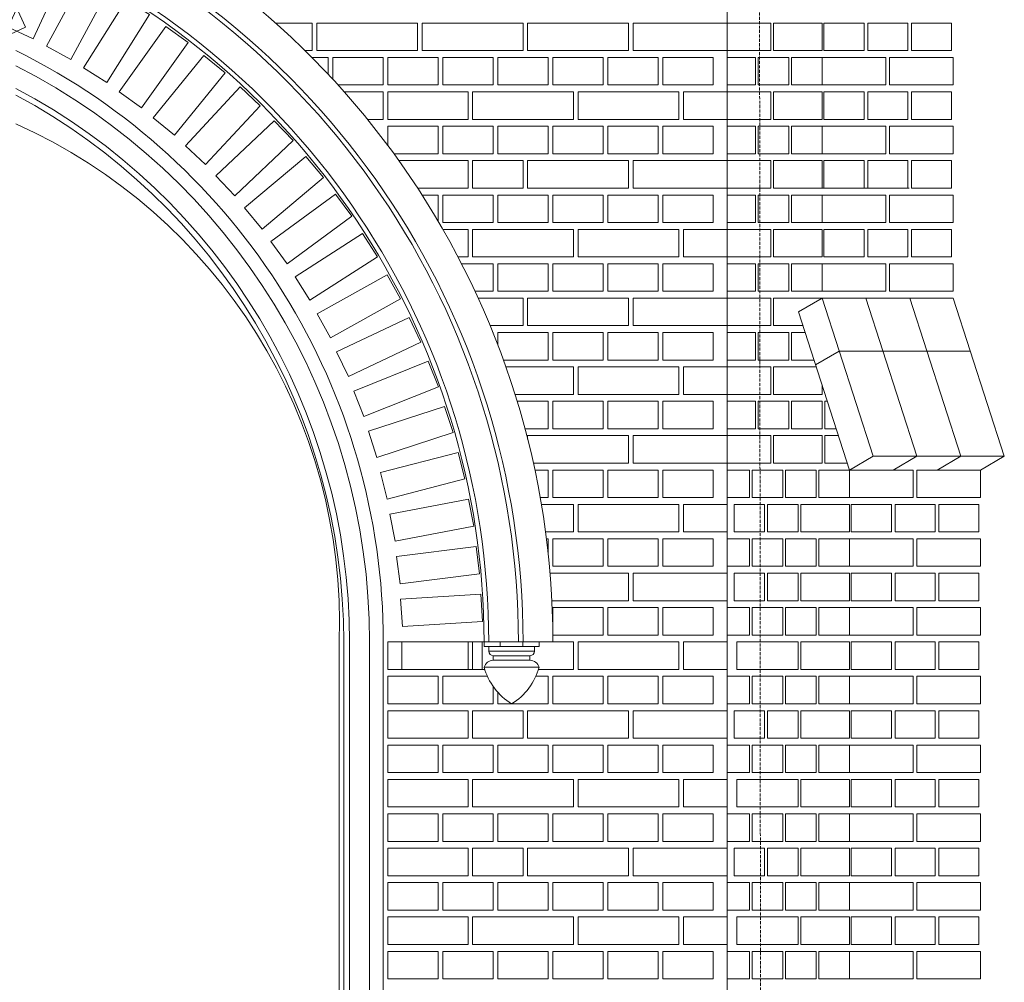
# Model space of a CAD drawing. Header units: millimetres. Extents: x -37887 to 94344, y -69777 to 116976.
# Tile 119 of 205: x 4408 to 6556, y 68209 to 70309. Entities that reach past the tile are written whole.
import ezdxf

# ---------------------------------------------------------------- set-up
doc = ezdxf.new("R2010")
doc.units = ezdxf.units.MM
doc.linetypes.add('Linia siatki', pattern=[19.05, 12.7, -3.175, 0, -3.175])
for name, color, linetype, lineweight in [('01_inwentaryzacja', 8, 'Continuous', 9), ('02_odbudowa', 7, 'Continuous', 30), ('S-GRID', 1, 'Continuous', 9)]:
    doc.layers.add(name, color=color, linetype=linetype, lineweight=lineweight)

# ---------------------------------------------------------------- blocks, each defined once
blk = doc.blocks.new('*U101')
at = {"layer": '01_inwentaryzacja'}
blk.add_lwpolyline([(-60, -87.5), (-60, 87.5), (0, 87.5), (0, -87.5), (-60, -87.5)], dxfattribs=at)
blk = doc.blocks.new('*U102')
at = {"layer": '02_odbudowa', "color": 0, "linetype": 'ByBlock', "lineweight": -2, "rotation": 90}
blk.add_blockref('*U101', (3473.8, 2629.4), dxfattribs=at)
blk = doc.blocks.new('*U97')
at = {"layer": '02_odbudowa', "rotation": 270}
blk.add_blockref('*U102', (-2629.4, 3473.8), dxfattribs=at)
blk = doc.blocks.new('*U98')
at = {"layer": '02_odbudowa', "color": 0, "linetype": 'ByBlock', "lineweight": -2}
for p, rotation in [((4383.9, 4050.1), 24.71035605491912), ((4295.3, 4005.9), 28.33755849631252), ((4209.7, 3956.1), 31.96476093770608), ((4127.4, 3901.1), 35.59196337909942), ((4048.8, 3841), 39.21916582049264), ((3974.1, 3776), 42.84636826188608), ((3903.7, 3706.4), 46.47357070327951), ((3837.9, 3632.5), 50.10077314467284), ((3776.8, 3554.6), 53.72797558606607), ((3720.8, 3473), 57.35517802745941), ((3670.1, 3388), 60.98238046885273), ((3624.8, 3300), 64.60958291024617), ((3585.2, 3209.3), 68.23678535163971), ((3551.5, 3116.2), 71.86398779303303), ((3523.6, 3021.2), 75.49119023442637), ((3501.9, 2924.6), 79.1183926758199), ((3486.3, 2826.9), 82.74559511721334), ((3476.9, 2728.4), 86.37279755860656), ((3473.8, 2629.4), 90)]:
    blk.add_blockref('*U97', p, dxfattribs=dict(at, rotation=rotation))
blk = doc.blocks.new('*U103')
at = {"layer": '01_inwentaryzacja'}
blk.add_lwpolyline([(-60, -87.5), (-60, 87.5), (0, 87.5), (0, -87.5), (-60, -87.5)], dxfattribs=at)
blk = doc.blocks.new('*U104')
at = {"layer": '02_odbudowa', "color": 0, "linetype": 'ByBlock', "lineweight": -2, "rotation": 90}
blk.add_blockref('*U103', (3473.8, 2629.4), dxfattribs=at)
blk = doc.blocks.new('*U99')
at = {"layer": '02_odbudowa', "rotation": 270}
blk.add_blockref('*U104', (-2629.4, 3473.8), dxfattribs=at)
blk = doc.blocks.new('*U100')
at = {"layer": '02_odbudowa', "color": 0, "linetype": 'ByBlock', "lineweight": -2}
for p, rotation in [((4383.9, 4050.1), 24.71035605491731), ((4295.3, 4005.9), 28.33755849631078), ((4209.7, 3956.1), 31.96476093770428), ((4127.4, 3901.1), 35.59196337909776), ((4048.8, 3841), 39.21916582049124), ((3974.1, 3776), 42.84636826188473), ((3903.7, 3706.4), 46.47357070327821), ((3837.9, 3632.5), 50.1007731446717), ((3776.8, 3554.6), 53.72797558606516), ((3720.8, 3473), 57.35517802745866), ((3670.1, 3388), 60.98238046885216), ((3624.8, 3300), 64.60958291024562), ((3585.2, 3209.3), 68.23678535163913), ((3551.5, 3116.2), 71.86398779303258), ((3523.6, 3021.2), 75.49119023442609), ((3501.9, 2924.6), 79.11839267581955), ((3486.3, 2826.9), 82.74559511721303), ((3476.9, 2728.4), 86.3727975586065), ((3473.8, 2629.4), 90)]:
    blk.add_blockref('*U99', p, dxfattribs=dict(at, rotation=rotation))

msp = doc.modelspace()

# ---------------------------------------------------------------- linework, layer by layer
at = {"layer": '01_inwentaryzacja'}
for p, q in [((5951.3, 71801.6), (5951.3, 66791.6)), ((6098.3, 69941.6), (6348.7, 69941.6)), ((6158.8, 69701.6), (6107.1, 69671.6)), ((6158.8, 69701.6), (6270.1, 69356.6)), ((6158.8, 69701.6), (6445, 69701.6)), ((6253.9, 69701.6), (6365.2, 69356.6)), ((6349.8, 69701.6), (6461.1, 69356.6)), ((6445, 69701.6), (6556.3, 69356.6)), ((6107.1, 69671.6), (6218.4, 69326.6)), ((6196.1, 69585.9), (6144.4, 69555.9)), ((6196.1, 69585.9), (6482.3, 69585.9)), ((6270.1, 69356.6), (6218.4, 69326.6)), ((6556.3, 69356.6), (6270.1, 69356.6)), ((6365.2, 69356.6), (6313.5, 69326.6)), ((6461.1, 69356.6), (6409.5, 69326.6)), ((6556.3, 69356.6), (6504.6, 69326.6)), ((5104.9, 66791.6), (5104.9, 68951.6)), ((5114.9, 66791.6), (5114.9, 68951.6)), ((5127.8, 68951.6), (5127.8, 66791.6)), ((5171.4, 68951.6), (5171.4, 66791.6)), ((5201.3, 68951.6), (5201.3, 66791.6)), ((5201.3, 68951.6), (5201.3, 66791.6)), ((5421.3, 68951.6), (5571.3, 68951.6)), ((5421.3, 68951.6), (5421.3, 68941.6)), ((5421.3, 68941.6), (5541.3, 68941.6)), ((5431.3, 68931.6), (5431.3, 68941.6)), ((5456.4, 68951.6), (5456.4, 68941.6)), ((5506.1, 68951.6), (5506.1, 68941.6)), ((5531.3, 68931.6), (5531.3, 68941.6)), ((5541.3, 68951.6), (5541.3, 68941.6)), ((5431.3, 68931.6), (5531.3, 68931.6)), ((5441.3, 68921.6), (5521.3, 68921.6)), ((5441.3, 68911.6), (5441.3, 68921.6)), ((5521.3, 68911.6), (5521.3, 68921.6)), ((5541.3, 68896.6), (5421.3, 68896.6)), ((5441.3, 68911.6), (5521.3, 68911.6))]:
    msp.add_line(p, q, dxfattribs=at)
for points in [[(5030.5, 70241.6), (5046.3, 70241.6), (5046.3, 70301.6), (4966.4, 70301.6)], [(5056.3, 70301.6), (5056.3, 70241.6), (5276.3, 70241.6), (5276.3, 70301.6), (5056.3, 70301.6)], [(5286.3, 70301.6), (5286.3, 70241.6), (5506.3, 70241.6), (5506.3, 70301.6), (5286.3, 70301.6)], [(5516.3, 70301.6), (5516.3, 70241.6), (5736.3, 70241.6), (5736.3, 70301.6), (5516.3, 70301.6)], [(5746.3, 70301.6), (5746.3, 70241.6), (5951.3, 70241.6), (5951.3, 70301.6), (5746.3, 70301.6)], [(6046.6, 70241.6), (6046.6, 70301.6), (5951.3, 70301.6), (5951.3, 70241.6), (6046.6, 70241.6)], [(6158.8, 70241.6), (6158.8, 70301.6), (6052.6, 70301.6), (6052.6, 70241.6), (6158.8, 70241.6)], [(6162.8, 70241.6), (6162.8, 70301.6), (6250.2, 70301.6), (6250.2, 70241.6), (6162.8, 70241.6)], [(6258.2, 70241.6), (6258.2, 70301.6), (6345.6, 70301.6), (6345.6, 70241.6), (6258.2, 70241.6)], [(6353.5, 70241.6), (6353.5, 70301.6), (6441, 70301.6), (6441, 70241.6), (6353.5, 70241.6)], [(5081.3, 70189.6), (5081.3, 70226.6), (5045.6, 70226.6)], [(5091.3, 70226.6), (5091.3, 70178.9)], [(5102.5, 70166.6), (5201.3, 70166.6), (5201.3, 70226.6), (5091.3, 70226.6)], [(5211.3, 70226.6), (5211.3, 70166.6), (5321.3, 70166.6), (5321.3, 70226.6), (5211.3, 70226.6)], [(5331.3, 70226.6), (5331.3, 70166.6), (5441.3, 70166.6), (5441.3, 70226.6), (5331.3, 70226.6)], [(5451.3, 70226.6), (5451.3, 70166.6), (5561.3, 70166.6), (5561.3, 70226.6), (5451.3, 70226.6)], [(5571.3, 70226.6), (5571.3, 70166.6), (5681.3, 70166.6), (5681.3, 70226.6), (5571.3, 70226.6)], [(5691.3, 70226.6), (5691.3, 70166.6), (5801.3, 70166.6), (5801.3, 70226.6), (5691.3, 70226.6)], [(5811.3, 70226.6), (5811.3, 70166.6), (5921.3, 70166.6), (5921.3, 70226.6), (5811.3, 70226.6)], [(5951.3, 70166.6), (6013.2, 70166.6), (6013.2, 70226.6), (5951.3, 70226.6), (5951.3, 70166.6)], [(6019.2, 70166.6), (6086, 70166.6), (6086, 70226.6), (6019.2, 70226.6), (6019.2, 70166.6)], [(6092.1, 70166.6), (6158.8, 70166.6), (6158.8, 70226.6), (6092.1, 70226.6), (6092.1, 70166.6)], [(6297.9, 70166.6), (6158.8, 70166.6), (6158.8, 70226.6), (6297.9, 70226.6), (6297.9, 70166.6)], [(6445, 70166.6), (6305.9, 70166.6), (6305.9, 70226.6), (6445, 70226.6), (6445, 70166.6)], [(5166.9, 70091.6), (5201.3, 70091.6), (5201.3, 70151.6), (5116, 70151.6)], [(5211.3, 70091.6), (5386.3, 70091.6), (5386.3, 70151.6), (5211.3, 70151.6), (5211.3, 70091.6)], [(5396.3, 70151.6), (5396.3, 70091.6), (5616.3, 70091.6), (5616.3, 70151.6), (5396.3, 70151.6)], [(5626.3, 70151.6), (5626.3, 70091.6), (5846.3, 70091.6), (5846.3, 70151.6), (5626.3, 70151.6)], [(5856.3, 70151.6), (5856.3, 70091.6), (5951.3, 70091.6), (5951.3, 70151.6), (5856.3, 70151.6)], [(6046.6, 70091.6), (6046.6, 70151.6), (5951.3, 70151.6), (5951.3, 70091.6), (6046.6, 70091.6)], [(6158.8, 70091.6), (6158.8, 70151.6), (6052.6, 70151.6), (6052.6, 70091.6), (6158.8, 70091.6)], [(6162.8, 70091.6), (6162.8, 70151.6), (6250.2, 70151.6), (6250.2, 70091.6), (6162.8, 70091.6)], [(6258.2, 70091.6), (6258.2, 70151.6), (6345.6, 70151.6), (6345.6, 70091.6), (6258.2, 70091.6)], [(6353.5, 70091.6), (6353.5, 70151.6), (6441, 70151.6), (6441, 70091.6), (6353.5, 70091.6)], [(5211.3, 70076.6), (5211.3, 70034.6)], [(5224.6, 70016.6), (5321.3, 70016.6), (5321.3, 70076.6), (5211.3, 70076.6)], [(5331.3, 70076.6), (5331.3, 70016.6), (5441.3, 70016.6), (5441.3, 70076.6), (5331.3, 70076.6)], [(5451.3, 70076.6), (5451.3, 70016.6), (5561.3, 70016.6), (5561.3, 70076.6), (5451.3, 70076.6)], [(5571.3, 70076.6), (5571.3, 70016.6), (5681.3, 70016.6), (5681.3, 70076.6), (5571.3, 70076.6)], [(5691.3, 70076.6), (5691.3, 70016.6), (5801.3, 70016.6), (5801.3, 70076.6), (5691.3, 70076.6)], [(5811.3, 70076.6), (5811.3, 70016.6), (5921.3, 70016.6), (5921.3, 70076.6), (5811.3, 70076.6)], [(5951.3, 70016.6), (6013.2, 70016.6), (6013.2, 70076.6), (5951.3, 70076.6), (5951.3, 70016.6)], [(6019.2, 70016.6), (6086, 70016.6), (6086, 70076.6), (6019.2, 70076.6), (6019.2, 70016.6)], [(6092.1, 70016.6), (6158.8, 70016.6), (6158.8, 70076.6), (6092.1, 70076.6), (6092.1, 70016.6)], [(6297.9, 70016.6), (6158.8, 70016.6), (6158.8, 70076.6), (6297.9, 70076.6), (6297.9, 70016.6)], [(6445, 70016.6), (6305.9, 70016.6), (6305.9, 70076.6), (6445, 70076.6), (6445, 70016.6)], [(5276.3, 69941.6), (5386.3, 69941.6), (5386.3, 70001.6), (5235.4, 70001.6)], [(5396.3, 70001.6), (5396.3, 69941.6), (5506.3, 69941.6), (5506.3, 70001.6), (5396.3, 70001.6)], [(5516.3, 70001.6), (5516.3, 69941.6), (5736.3, 69941.6), (5736.3, 70001.6), (5516.3, 70001.6)], [(5746.3, 70001.6), (5746.3, 69941.6), (5951.3, 69941.6), (5951.3, 70001.6), (5746.3, 70001.6)], [(6046.6, 69941.6), (6046.6, 70001.6), (5951.3, 70001.6), (5951.3, 69941.6), (6046.6, 69941.6)], [(6158.8, 69941.6), (6158.8, 70001.6), (6052.6, 70001.6), (6052.6, 69941.6), (6158.8, 69941.6)], [(6162.8, 69941.6), (6162.8, 70001.6), (6250.2, 70001.6), (6250.2, 69941.6), (6162.8, 69941.6)], [(6258.2, 69941.6), (6258.2, 70001.6), (6345.6, 70001.6), (6345.6, 69941.6), (6258.2, 69941.6)], [(6353.5, 69941.6), (6353.5, 70001.6), (6441, 70001.6), (6441, 69941.6), (6353.5, 69941.6)], [(5321.3, 69869.2), (5321.3, 69926.6), (5286, 69926.6)], [(5331.3, 69926.6), (5331.3, 69866.6), (5441.3, 69866.6), (5441.3, 69926.6), (5331.3, 69926.6)], [(5451.3, 69926.6), (5451.3, 69866.6), (5561.3, 69866.6), (5561.3, 69926.6), (5451.3, 69926.6)], [(5571.3, 69926.6), (5571.3, 69866.6), (5681.3, 69866.6), (5681.3, 69926.6), (5571.3, 69926.6)], [(5691.3, 69926.6), (5691.3, 69866.6), (5801.3, 69866.6), (5801.3, 69926.6), (5691.3, 69926.6)], [(5811.3, 69926.6), (5811.3, 69866.6), (5921.3, 69866.6), (5921.3, 69926.6), (5811.3, 69926.6)], [(5951.3, 69866.6), (6013.2, 69866.6), (6013.2, 69926.6), (5951.3, 69926.6), (5951.3, 69866.6)], [(6019.2, 69866.6), (6086, 69866.6), (6086, 69926.6), (6019.2, 69926.6), (6019.2, 69866.6)], [(6092.1, 69866.6), (6158.8, 69866.6), (6158.8, 69926.6), (6092.1, 69926.6), (6092.1, 69866.6)], [(6297.9, 69866.6), (6158.8, 69866.6), (6158.8, 69926.6), (6297.9, 69926.6), (6297.9, 69866.6)], [(6445, 69866.6), (6305.9, 69866.6), (6305.9, 69926.6), (6445, 69926.6), (6445, 69866.6)], [(5364.4, 69791.6), (5386.3, 69791.6), (5386.3, 69851.6), (5331.5, 69851.6)], [(5396.3, 69851.6), (5396.3, 69791.6), (5616.3, 69791.6), (5616.3, 69851.6), (5396.3, 69851.6)], [(5626.3, 69851.6), (5626.3, 69791.6), (5846.3, 69791.6), (5846.3, 69851.6), (5626.3, 69851.6)], [(5856.3, 69851.6), (5856.3, 69791.6), (5951.3, 69791.6), (5951.3, 69851.6), (5856.3, 69851.6)], [(6046.6, 69791.6), (6046.6, 69851.6), (5951.3, 69851.6), (5951.3, 69791.6), (6046.6, 69791.6)], [(6158.8, 69791.6), (6158.8, 69851.6), (6052.6, 69851.6), (6052.6, 69791.6), (6158.8, 69791.6)], [(6162.8, 69791.6), (6162.8, 69851.6), (6250.2, 69851.6), (6250.2, 69791.6), (6162.8, 69791.6)], [(6258.2, 69791.6), (6258.2, 69851.6), (6345.6, 69851.6), (6345.6, 69791.6), (6258.2, 69791.6)], [(6353.5, 69791.6), (6353.5, 69851.6), (6441, 69851.6), (6441, 69791.6), (6353.5, 69791.6)], [(5401.6, 69716.6), (5441.3, 69716.6), (5441.3, 69776.6), (5372.2, 69776.6)], [(5451.3, 69776.6), (5451.3, 69716.6), (5561.3, 69716.6), (5561.3, 69776.6), (5451.3, 69776.6)], [(5571.3, 69776.6), (5571.3, 69716.6), (5681.3, 69716.6), (5681.3, 69776.6), (5571.3, 69776.6)], [(5691.3, 69776.6), (5691.3, 69716.6), (5801.3, 69716.6), (5801.3, 69776.6), (5691.3, 69776.6)], [(5811.3, 69776.6), (5811.3, 69716.6), (5921.3, 69716.6), (5921.3, 69776.6), (5811.3, 69776.6)], [(5951.3, 69716.6), (6013.2, 69716.6), (6013.2, 69776.6), (5951.3, 69776.6), (5951.3, 69716.6)], [(6019.2, 69716.6), (6086, 69716.6), (6086, 69776.6), (6019.2, 69776.6), (6019.2, 69716.6)], [(6092.1, 69716.6), (6158.8, 69716.6), (6158.8, 69776.6), (6092.1, 69776.6), (6092.1, 69716.6)], [(6297.9, 69716.6), (6158.8, 69716.6), (6158.8, 69776.6), (6297.9, 69776.6), (6297.9, 69716.6)], [(6445, 69716.6), (6305.9, 69716.6), (6305.9, 69776.6), (6445, 69776.6), (6445, 69716.6)], [(5434.5, 69641.6), (5506.3, 69641.6), (5506.3, 69701.6), (5408.5, 69701.6)], [(5516.3, 69701.6), (5516.3, 69641.6), (5736.3, 69641.6), (5736.3, 69701.6), (5516.3, 69701.6)], [(5746.3, 69701.6), (5746.3, 69641.6), (5951.3, 69641.6), (5951.3, 69701.6), (5746.3, 69701.6)], [(6046.6, 69641.6), (6046.6, 69701.6), (5951.3, 69701.6), (5951.3, 69641.6), (6046.6, 69641.6)], [(6158.8, 69701.6), (6158.8, 69701.6), (6052.6, 69701.6), (6052.6, 69641.6), (6116.8, 69641.6)], [(5441.3, 69624.9), (5441.3, 69626.6), (5440.6, 69626.6)], [(5451.3, 69626.6), (5451.3, 69599.5)], [(5463.5, 69566.6), (5561.3, 69566.6), (5561.3, 69626.6), (5451.3, 69626.6)], [(5571.3, 69626.6), (5571.3, 69566.6), (5681.3, 69566.6), (5681.3, 69626.6), (5571.3, 69626.6)], [(5691.3, 69626.6), (5691.3, 69566.6), (5801.3, 69566.6), (5801.3, 69626.6), (5691.3, 69626.6)], [(5811.3, 69626.6), (5811.3, 69566.6), (5921.3, 69566.6), (5921.3, 69626.6), (5811.3, 69626.6)], [(5951.3, 69566.6), (6013.2, 69566.6), (6013.2, 69626.6), (5951.3, 69626.6), (5951.3, 69566.6)], [(6019.2, 69566.6), (6086, 69566.6), (6086, 69626.6), (6019.2, 69626.6), (6019.2, 69566.6)], [(6121.6, 69626.6), (6092.1, 69626.6), (6092.1, 69566.6)], [(6092.1, 69566.6), (6141, 69566.6)], [(5488.8, 69491.6), (5616.3, 69491.6), (5616.3, 69551.6), (5468.9, 69551.6)], [(5626.3, 69551.6), (5626.3, 69491.6), (5846.3, 69491.6), (5846.3, 69551.6), (5626.3, 69551.6)], [(5856.3, 69551.6), (5856.3, 69491.6), (5951.3, 69491.6), (5951.3, 69551.6), (5856.3, 69551.6)], [(6046.6, 69491.6), (6046.6, 69551.6), (5951.3, 69551.6), (5951.3, 69491.6), (6046.6, 69491.6)], [(6145.8, 69551.6), (6052.6, 69551.6), (6052.6, 69491.6), (6158.8, 69491.6)], [(6158.8, 69491.6), (6158.8, 69511.4)], [(5510.5, 69416.6), (5561.3, 69416.6), (5561.3, 69476.6), (5493.4, 69476.6)], [(5571.3, 69476.6), (5571.3, 69416.6), (5681.3, 69416.6), (5681.3, 69476.6), (5571.3, 69476.6)], [(5691.3, 69476.6), (5691.3, 69416.6), (5801.3, 69416.6), (5801.3, 69476.6), (5691.3, 69476.6)], [(5811.3, 69476.6), (5811.3, 69416.6), (5921.3, 69416.6), (5921.3, 69476.6), (5811.3, 69476.6)], [(5951.3, 69416.6), (6013.2, 69416.6), (6013.2, 69476.6), (5951.3, 69476.6), (5951.3, 69416.6)], [(6019.2, 69416.6), (6086, 69416.6), (6086, 69476.6), (6019.2, 69476.6), (6019.2, 69416.6)], [(6092.1, 69416.6), (6158.8, 69416.6), (6158.8, 69476.6), (6092.1, 69476.6), (6092.1, 69416.6)], [(6170, 69476.6), (6164.9, 69476.6), (6164.9, 69416.6)], [(6164.9, 69416.6), (6189.4, 69416.6)], [(5516.3, 69401.6), (5516.3, 69394.2)], [(5528.7, 69341.6), (5736.3, 69341.6), (5736.3, 69401.6), (5516.3, 69401.6)], [(5746.3, 69401.6), (5746.3, 69341.6), (5951.3, 69341.6), (5951.3, 69401.6), (5746.3, 69401.6)], [(6046.6, 69341.6), (6046.6, 69401.6), (5951.3, 69401.6), (5951.3, 69341.6), (6046.6, 69341.6)], [(6158.8, 69341.6), (6158.8, 69401.6), (6052.6, 69401.6), (6052.6, 69341.6), (6158.8, 69341.6)], [(6194.2, 69401.6), (6164.9, 69401.6), (6164.9, 69341.6)], [(5543.6, 69266.6), (5561.3, 69266.6), (5561.3, 69326.6), (5532, 69326.6)], [(5571.3, 69326.6), (5571.3, 69266.6), (5681.3, 69266.6), (5681.3, 69326.6), (5571.3, 69326.6)], [(5691.3, 69326.6), (5691.3, 69266.6), (5801.3, 69266.6), (5801.3, 69326.6), (5691.3, 69326.6)], [(5811.3, 69326.6), (5811.3, 69266.6), (5921.3, 69266.6), (5921.3, 69326.6), (5811.3, 69326.6)], [(5951.3, 69266.6), (6000, 69266.6), (6000, 69326.6), (5951.3, 69326.6), (5951.3, 69266.6)], [(6006.1, 69266.6), (6072.8, 69266.6), (6072.8, 69326.6), (6006.1, 69326.6), (6006.1, 69266.6)], [(6078.9, 69266.6), (6145.6, 69266.6), (6145.6, 69326.6), (6078.9, 69326.6), (6078.9, 69266.6)], [(6151.7, 69266.6), (6218.4, 69266.6), (6218.4, 69326.6), (6151.7, 69326.6), (6151.7, 69266.6)], [(6164.9, 69341.6), (6213.6, 69341.6)], [(6357.5, 69266.6), (6218.4, 69266.6), (6218.4, 69326.6), (6357.5, 69326.6), (6357.5, 69266.6)], [(6504.6, 69266.6), (6365.5, 69266.6), (6365.5, 69326.6), (6504.6, 69326.6), (6504.6, 69266.6)], [(5555.3, 69191.6), (5616.3, 69191.6), (5616.3, 69251.6), (5546.2, 69251.6)], [(5626.3, 69251.6), (5626.3, 69191.6), (5846.3, 69191.6), (5846.3, 69251.6), (5626.3, 69251.6)], [(5856.3, 69251.6), (5856.3, 69191.6), (5951.3, 69191.6), (5951.3, 69251.6), (5856.3, 69251.6)], [(5966.6, 69191.6), (6033.4, 69191.6), (6033.4, 69251.6), (5966.6, 69251.6), (5966.6, 69191.6)], [(6039.4, 69191.6), (6106.2, 69191.6), (6106.2, 69251.6), (6039.4, 69251.6), (6039.4, 69191.6)], [(6218.4, 69191.6), (6218.4, 69251.6), (6112.2, 69251.6), (6112.2, 69191.6), (6218.4, 69191.6)], [(6222.4, 69191.6), (6222.4, 69251.6), (6309.8, 69251.6), (6309.8, 69191.6), (6222.4, 69191.6)], [(6317.8, 69191.6), (6317.8, 69251.6), (6405.2, 69251.6), (6405.2, 69191.6), (6317.8, 69191.6)], [(6413.2, 69191.6), (6413.2, 69251.6), (6500.6, 69251.6), (6500.6, 69191.6), (6413.2, 69191.6)], [(5561.3, 69141.5), (5561.3, 69176.6), (5557.2, 69176.6)], [(5571.3, 69176.6), (5571.3, 69116.6), (5681.3, 69116.6), (5681.3, 69176.6), (5571.3, 69176.6)], [(5691.3, 69176.6), (5691.3, 69116.6), (5801.3, 69116.6), (5801.3, 69176.6), (5691.3, 69176.6)], [(5811.3, 69176.6), (5811.3, 69116.6), (5921.3, 69116.6), (5921.3, 69176.6), (5811.3, 69176.6)], [(5951.3, 69116.6), (6000, 69116.6), (6000, 69176.6), (5951.3, 69176.6), (5951.3, 69116.6)], [(6006.1, 69116.6), (6072.8, 69116.6), (6072.8, 69176.6), (6006.1, 69176.6), (6006.1, 69116.6)], [(6078.9, 69116.6), (6145.6, 69116.6), (6145.6, 69176.6), (6078.9, 69176.6), (6078.9, 69116.6)], [(6151.7, 69116.6), (6218.4, 69116.6), (6218.4, 69176.6), (6151.7, 69176.6), (6151.7, 69116.6)], [(6357.5, 69116.6), (6218.4, 69116.6), (6218.4, 69176.6), (6357.5, 69176.6), (6357.5, 69116.6)], [(6504.6, 69116.6), (6365.5, 69116.6), (6365.5, 69176.6), (6504.6, 69176.6), (6504.6, 69116.6)], [(5569, 69041.6), (5736.3, 69041.6), (5736.3, 69101.6), (5565, 69101.6)], [(5746.3, 69101.6), (5746.3, 69041.6), (5951.3, 69041.6), (5951.3, 69101.6), (5746.3, 69101.6)], [(5966.6, 69041.6), (6033.4, 69041.6), (6033.4, 69101.6), (5966.6, 69101.6), (5966.6, 69041.6)], [(6039.4, 69041.6), (6106.2, 69041.6), (6106.2, 69101.6), (6039.4, 69101.6), (6039.4, 69041.6)], [(6218.4, 69041.6), (6218.4, 69101.6), (6112.2, 69101.6), (6112.2, 69041.6), (6218.4, 69041.6)], [(6222.4, 69041.6), (6222.4, 69101.6), (6309.8, 69101.6), (6309.8, 69041.6), (6222.4, 69041.6)], [(6317.8, 69041.6), (6317.8, 69101.6), (6405.2, 69101.6), (6405.2, 69041.6), (6317.8, 69041.6)], [(6413.2, 69041.6), (6413.2, 69101.6), (6500.6, 69101.6), (6500.6, 69041.6), (6413.2, 69041.6)], [(5571.3, 69026.6), (5571.3, 68966.6), (5681.3, 68966.6), (5681.3, 69026.6), (5571.3, 69026.6)], [(5691.3, 69026.6), (5691.3, 68966.6), (5801.3, 68966.6), (5801.3, 69026.6), (5691.3, 69026.6)], [(5811.3, 69026.6), (5811.3, 68966.6), (5921.3, 68966.6), (5921.3, 69026.6), (5811.3, 69026.6)], [(5951.3, 68966.6), (6000, 68966.6), (6000, 69026.6), (5951.3, 69026.6), (5951.3, 68966.6)], [(6006.1, 68966.6), (6072.8, 68966.6), (6072.8, 69026.6), (6006.1, 69026.6), (6006.1, 68966.6)], [(6078.9, 68966.6), (6145.6, 68966.6), (6145.6, 69026.6), (6078.9, 69026.6), (6078.9, 68966.6)], [(6151.7, 68966.6), (6218.4, 68966.6), (6218.4, 69026.6), (6151.7, 69026.6), (6151.7, 68966.6)], [(6357.5, 68966.6), (6218.4, 68966.6), (6218.4, 69026.6), (6357.5, 69026.6), (6357.5, 68966.6)], [(6504.6, 68966.6), (6365.5, 68966.6), (6365.5, 69026.6), (6504.6, 69026.6), (6504.6, 68966.6)], [(5211.3, 68891.6), (5386.3, 68891.6), (5386.3, 68951.6), (5211.3, 68951.6), (5211.3, 68891.6)], [(5396.3, 68951.6), (5396.3, 68891.6), (5422.8, 68891.6)], [(5539.8, 68891.6), (5616.3, 68891.6), (5616.3, 68951.6), (5396.3, 68951.6)], [(5626.3, 68951.6), (5626.3, 68891.6), (5846.3, 68891.6), (5846.3, 68951.6), (5626.3, 68951.6)], [(5856.3, 68951.6), (5856.3, 68891.6), (5951.3, 68891.6), (5951.3, 68951.6), (5856.3, 68951.6)], [(6106.2, 68891.6), (6106.2, 68951.6), (5972.7, 68951.6), (5972.7, 68891.6), (6106.2, 68891.6)], [(6218.4, 68891.6), (6218.4, 68951.6), (6112.2, 68951.6), (6112.2, 68891.6), (6218.4, 68891.6)], [(6222.4, 68891.6), (6222.4, 68951.6), (6309.8, 68951.6), (6309.8, 68891.6), (6222.4, 68891.6)], [(6317.8, 68891.6), (6317.8, 68951.6), (6405.2, 68951.6), (6405.2, 68891.6), (6317.8, 68891.6)], [(6413.2, 68891.6), (6413.2, 68951.6), (6500.6, 68951.6), (6500.6, 68891.6), (6413.2, 68891.6)], [(5211.3, 68876.6), (5211.3, 68816.6), (5321.3, 68816.6), (5321.3, 68876.6), (5211.3, 68876.6)], [(5331.3, 68876.6), (5331.3, 68816.6), (5441.3, 68816.6), (5441.3, 68854.2)], [(5428.5, 68876.6), (5331.3, 68876.6)], [(5451.3, 68841.6), (5451.3, 68816.6), (5561.3, 68816.6), (5561.3, 68876.6), (5534.1, 68876.6)], [(5571.3, 68876.6), (5571.3, 68816.6), (5681.3, 68816.6), (5681.3, 68876.6), (5571.3, 68876.6)], [(5691.3, 68876.6), (5691.3, 68816.6), (5801.3, 68816.6), (5801.3, 68876.6), (5691.3, 68876.6)], [(5811.3, 68876.6), (5811.3, 68816.6), (5921.3, 68816.6), (5921.3, 68876.6), (5811.3, 68876.6)], [(5951.3, 68816.6), (6000, 68816.6), (6000, 68876.6), (5951.3, 68876.6), (5951.3, 68816.6)], [(6006.1, 68816.6), (6072.8, 68816.6), (6072.8, 68876.6), (6006.1, 68876.6), (6006.1, 68816.6)], [(6078.9, 68816.6), (6145.6, 68816.6), (6145.6, 68876.6), (6078.9, 68876.6), (6078.9, 68816.6)], [(6151.7, 68816.6), (6218.4, 68816.6), (6218.4, 68876.6), (6151.7, 68876.6), (6151.7, 68816.6)], [(6357.5, 68816.6), (6218.4, 68816.6), (6218.4, 68876.6), (6357.5, 68876.6), (6357.5, 68816.6)], [(6504.6, 68816.6), (6365.5, 68816.6), (6365.5, 68876.6), (6504.6, 68876.6), (6504.6, 68816.6)], [(5211.3, 68741.6), (5386.3, 68741.6), (5386.3, 68801.6), (5211.3, 68801.6), (5211.3, 68741.6)], [(5396.3, 68801.6), (5396.3, 68741.6), (5506.3, 68741.6), (5506.3, 68801.6), (5396.3, 68801.6)], [(5516.3, 68801.6), (5516.3, 68741.6), (5736.3, 68741.6), (5736.3, 68801.6), (5516.3, 68801.6)], [(5746.3, 68801.6), (5746.3, 68741.6), (5951.3, 68741.6), (5951.3, 68801.6), (5746.3, 68801.6)], [(5966.6, 68741.6), (6033.4, 68741.6), (6033.4, 68801.6), (5966.6, 68801.6), (5966.6, 68741.6)], [(6039.4, 68741.6), (6106.2, 68741.6), (6106.2, 68801.6), (6039.4, 68801.6), (6039.4, 68741.6)], [(6218.4, 68741.6), (6218.4, 68801.6), (6112.2, 68801.6), (6112.2, 68741.6), (6218.4, 68741.6)], [(6222.4, 68741.6), (6222.4, 68801.6), (6309.8, 68801.6), (6309.8, 68741.6), (6222.4, 68741.6)], [(6317.8, 68741.6), (6317.8, 68801.6), (6405.2, 68801.6), (6405.2, 68741.6), (6317.8, 68741.6)], [(6413.2, 68741.6), (6413.2, 68801.6), (6500.6, 68801.6), (6500.6, 68741.6), (6413.2, 68741.6)], [(5211.3, 68726.6), (5211.3, 68666.6), (5321.3, 68666.6), (5321.3, 68726.6), (5211.3, 68726.6)], [(5331.3, 68726.6), (5331.3, 68666.6), (5441.3, 68666.6), (5441.3, 68726.6), (5331.3, 68726.6)], [(5451.3, 68726.6), (5451.3, 68666.6), (5561.3, 68666.6), (5561.3, 68726.6), (5451.3, 68726.6)], [(5571.3, 68726.6), (5571.3, 68666.6), (5681.3, 68666.6), (5681.3, 68726.6), (5571.3, 68726.6)], [(5691.3, 68726.6), (5691.3, 68666.6), (5801.3, 68666.6), (5801.3, 68726.6), (5691.3, 68726.6)], [(5811.3, 68726.6), (5811.3, 68666.6), (5921.3, 68666.6), (5921.3, 68726.6), (5811.3, 68726.6)], [(5951.3, 68666.6), (6000, 68666.6), (6000, 68726.6), (5951.3, 68726.6), (5951.3, 68666.6)], [(6006.1, 68666.6), (6072.8, 68666.6), (6072.8, 68726.6), (6006.1, 68726.6), (6006.1, 68666.6)], [(6078.9, 68666.6), (6145.6, 68666.6), (6145.6, 68726.6), (6078.9, 68726.6), (6078.9, 68666.6)], [(6151.7, 68666.6), (6218.4, 68666.6), (6218.4, 68726.6), (6151.7, 68726.6), (6151.7, 68666.6)], [(6357.5, 68666.6), (6218.4, 68666.6), (6218.4, 68726.6), (6357.5, 68726.6), (6357.5, 68666.6)], [(6504.6, 68666.6), (6365.5, 68666.6), (6365.5, 68726.6), (6504.6, 68726.6), (6504.6, 68666.6)], [(5211.3, 68591.6), (5386.3, 68591.6), (5386.3, 68651.6), (5211.3, 68651.6), (5211.3, 68591.6)], [(5396.3, 68651.6), (5396.3, 68591.6), (5616.3, 68591.6), (5616.3, 68651.6), (5396.3, 68651.6)], [(5626.3, 68651.6), (5626.3, 68591.6), (5846.3, 68591.6), (5846.3, 68651.6), (5626.3, 68651.6)], [(5856.3, 68651.6), (5856.3, 68591.6), (5951.3, 68591.6), (5951.3, 68651.6), (5856.3, 68651.6)], [(6106.2, 68591.6), (6106.2, 68651.6), (5972.7, 68651.6), (5972.7, 68591.6), (6106.2, 68591.6)], [(6218.4, 68591.6), (6218.4, 68651.6), (6112.2, 68651.6), (6112.2, 68591.6), (6218.4, 68591.6)], [(6222.4, 68591.6), (6222.4, 68651.6), (6309.8, 68651.6), (6309.8, 68591.6), (6222.4, 68591.6)], [(6317.8, 68591.6), (6317.8, 68651.6), (6405.2, 68651.6), (6405.2, 68591.6), (6317.8, 68591.6)], [(6413.2, 68591.6), (6413.2, 68651.6), (6500.6, 68651.6), (6500.6, 68591.6), (6413.2, 68591.6)], [(5211.3, 68576.6), (5211.3, 68516.6), (5321.3, 68516.6), (5321.3, 68576.6), (5211.3, 68576.6)], [(5331.3, 68576.6), (5331.3, 68516.6), (5441.3, 68516.6), (5441.3, 68576.6), (5331.3, 68576.6)], [(5451.3, 68576.6), (5451.3, 68516.6), (5561.3, 68516.6), (5561.3, 68576.6), (5451.3, 68576.6)], [(5571.3, 68576.6), (5571.3, 68516.6), (5681.3, 68516.6), (5681.3, 68576.6), (5571.3, 68576.6)], [(5691.3, 68576.6), (5691.3, 68516.6), (5801.3, 68516.6), (5801.3, 68576.6), (5691.3, 68576.6)], [(5811.3, 68576.6), (5811.3, 68516.6), (5921.3, 68516.6), (5921.3, 68576.6), (5811.3, 68576.6)], [(5951.3, 68516.6), (6000, 68516.6), (6000, 68576.6), (5951.3, 68576.6), (5951.3, 68516.6)], [(6006.1, 68516.6), (6072.8, 68516.6), (6072.8, 68576.6), (6006.1, 68576.6), (6006.1, 68516.6)], [(6078.9, 68516.6), (6145.6, 68516.6), (6145.6, 68576.6), (6078.9, 68576.6), (6078.9, 68516.6)], [(6151.7, 68516.6), (6218.4, 68516.6), (6218.4, 68576.6), (6151.7, 68576.6), (6151.7, 68516.6)], [(6357.5, 68516.6), (6218.4, 68516.6), (6218.4, 68576.6), (6357.5, 68576.6), (6357.5, 68516.6)], [(6504.6, 68516.6), (6365.5, 68516.6), (6365.5, 68576.6), (6504.6, 68576.6), (6504.6, 68516.6)], [(5211.3, 68441.6), (5386.3, 68441.6), (5386.3, 68501.6), (5211.3, 68501.6), (5211.3, 68441.6)], [(5396.3, 68501.6), (5396.3, 68441.6), (5506.3, 68441.6), (5506.3, 68501.6), (5396.3, 68501.6)], [(5516.3, 68501.6), (5516.3, 68441.6), (5736.3, 68441.6), (5736.3, 68501.6), (5516.3, 68501.6)], [(5746.3, 68501.6), (5746.3, 68441.6), (5951.3, 68441.6), (5951.3, 68501.6), (5746.3, 68501.6)], [(5966.6, 68441.6), (6033.4, 68441.6), (6033.4, 68501.6), (5966.6, 68501.6), (5966.6, 68441.6)], [(6039.4, 68441.6), (6106.2, 68441.6), (6106.2, 68501.6), (6039.4, 68501.6), (6039.4, 68441.6)], [(6218.4, 68441.6), (6218.4, 68501.6), (6112.2, 68501.6), (6112.2, 68441.6), (6218.4, 68441.6)], [(6222.4, 68441.6), (6222.4, 68501.6), (6309.8, 68501.6), (6309.8, 68441.6), (6222.4, 68441.6)], [(6317.8, 68441.6), (6317.8, 68501.6), (6405.2, 68501.6), (6405.2, 68441.6), (6317.8, 68441.6)], [(6413.2, 68441.6), (6413.2, 68501.6), (6500.6, 68501.6), (6500.6, 68441.6), (6413.2, 68441.6)], [(5211.3, 68426.6), (5211.3, 68366.6), (5321.3, 68366.6), (5321.3, 68426.6), (5211.3, 68426.6)], [(5331.3, 68426.6), (5331.3, 68366.6), (5441.3, 68366.6), (5441.3, 68426.6), (5331.3, 68426.6)], [(5451.3, 68426.6), (5451.3, 68366.6), (5561.3, 68366.6), (5561.3, 68426.6), (5451.3, 68426.6)], [(5571.3, 68426.6), (5571.3, 68366.6), (5681.3, 68366.6), (5681.3, 68426.6), (5571.3, 68426.6)], [(5691.3, 68426.6), (5691.3, 68366.6), (5801.3, 68366.6), (5801.3, 68426.6), (5691.3, 68426.6)], [(5811.3, 68426.6), (5811.3, 68366.6), (5921.3, 68366.6), (5921.3, 68426.6), (5811.3, 68426.6)], [(5951.3, 68366.6), (6000, 68366.6), (6000, 68426.6), (5951.3, 68426.6), (5951.3, 68366.6)], [(6006.1, 68366.6), (6072.8, 68366.6), (6072.8, 68426.6), (6006.1, 68426.6), (6006.1, 68366.6)], [(6078.9, 68366.6), (6145.6, 68366.6), (6145.6, 68426.6), (6078.9, 68426.6), (6078.9, 68366.6)], [(6151.7, 68366.6), (6218.4, 68366.6), (6218.4, 68426.6), (6151.7, 68426.6), (6151.7, 68366.6)], [(6357.5, 68366.6), (6218.4, 68366.6), (6218.4, 68426.6), (6357.5, 68426.6), (6357.5, 68366.6)], [(6504.6, 68366.6), (6365.5, 68366.6), (6365.5, 68426.6), (6504.6, 68426.6), (6504.6, 68366.6)], [(5211.3, 68291.6), (5386.3, 68291.6), (5386.3, 68351.6), (5211.3, 68351.6), (5211.3, 68291.6)], [(5396.3, 68351.6), (5396.3, 68291.6), (5616.3, 68291.6), (5616.3, 68351.6), (5396.3, 68351.6)], [(5626.3, 68351.6), (5626.3, 68291.6), (5846.3, 68291.6), (5846.3, 68351.6), (5626.3, 68351.6)], [(5856.3, 68351.6), (5856.3, 68291.6), (5951.3, 68291.6), (5951.3, 68351.6), (5856.3, 68351.6)], [(6106.2, 68291.6), (6106.2, 68351.6), (5972.7, 68351.6), (5972.7, 68291.6), (6106.2, 68291.6)], [(6218.4, 68291.6), (6218.4, 68351.6), (6112.2, 68351.6), (6112.2, 68291.6), (6218.4, 68291.6)], [(6222.4, 68291.6), (6222.4, 68351.6), (6309.8, 68351.6), (6309.8, 68291.6), (6222.4, 68291.6)], [(6317.8, 68291.6), (6317.8, 68351.6), (6405.2, 68351.6), (6405.2, 68291.6), (6317.8, 68291.6)], [(6413.2, 68291.6), (6413.2, 68351.6), (6500.6, 68351.6), (6500.6, 68291.6), (6413.2, 68291.6)], [(5211.3, 68276.6), (5211.3, 68216.6), (5321.3, 68216.6), (5321.3, 68276.6), (5211.3, 68276.6)], [(5331.3, 68276.6), (5331.3, 68216.6), (5441.3, 68216.6), (5441.3, 68276.6), (5331.3, 68276.6)], [(5451.3, 68276.6), (5451.3, 68216.6), (5561.3, 68216.6), (5561.3, 68276.6), (5451.3, 68276.6)], [(5571.3, 68276.6), (5571.3, 68216.6), (5681.3, 68216.6), (5681.3, 68276.6), (5571.3, 68276.6)], [(5691.3, 68276.6), (5691.3, 68216.6), (5801.3, 68216.6), (5801.3, 68276.6), (5691.3, 68276.6)], [(5811.3, 68276.6), (5811.3, 68216.6), (5921.3, 68216.6), (5921.3, 68276.6), (5811.3, 68276.6)], [(5951.3, 68216.6), (6000, 68216.6), (6000, 68276.6), (5951.3, 68276.6), (5951.3, 68216.6)], [(6006.1, 68216.6), (6072.8, 68216.6), (6072.8, 68276.6), (6006.1, 68276.6), (6006.1, 68216.6)], [(6078.9, 68216.6), (6145.6, 68216.6), (6145.6, 68276.6), (6078.9, 68276.6), (6078.9, 68216.6)], [(6151.7, 68216.6), (6218.4, 68216.6), (6218.4, 68276.6), (6151.7, 68276.6), (6151.7, 68216.6)], [(6357.5, 68216.6), (6218.4, 68216.6), (6218.4, 68276.6), (6357.5, 68276.6), (6357.5, 68216.6)], [(6504.6, 68216.6), (6365.5, 68216.6), (6365.5, 68276.6), (6504.6, 68276.6), (6504.6, 68216.6)]]:
    msp.add_lwpolyline(points, dxfattribs=at)
for centre, radius, start, end in [((3762.3, 68951.6), 1809, 0, 68.288), ((3762.3, 68951.6), 1743.9, 0, 68.5515), ((3762.3, 68951.6), 1733.9, 0, 68.4217), ((3762.3, 68951.6), 1669, 0, 67.5383), ((3762.3, 68951.6), 1659, 0, 67.3954), ((3762.3, 68951.6), 1439, 0, 63.6961), ((3762.3, 68951.6), 1409.1, 0, 63.0932), ((3762.3, 68951.6), 1365.5, 0, 62.161), ((3762.3, 68951.6), 1352.7, 0, 61.8738), ((3913.8, 68993.3), 1191.9, 357.992, 65.9276), ((5441.3, 68931.6), 10, 180, 270), ((5521.3, 68931.6), 10, 270, 0), ((5441.3, 68890.7), 20.8, 90, 163.7398), ((5552.8, 68932.7), 136.4, 195.3629, 238.3769), ((5409.8, 68932.7), 136.4, 301.6231, 344.6371), ((5521.3, 68890.7), 20.8, 16.2602, 90)]:
    msp.add_arc(centre, radius, start, end, dxfattribs=at)
at = {"layer": 'S-GRID', "linetype": 'Linia siatki', "ltscale": 0.5}
msp.add_line((6027.2, 64947.8), (6018.3, 74790.3), dxfattribs=at)

# ---------------------------------------------------------------- block references
at = {"layer": '02_odbudowa'}
msp.add_blockref('*U98', (0, 66322.1), dxfattribs=at)
at = {"layer": '02_odbudowa', "xscale": -1}
msp.add_blockref('*U100', (8803.4, 66322.1), dxfattribs=at)

doc.saveas('drawing.dxf')
